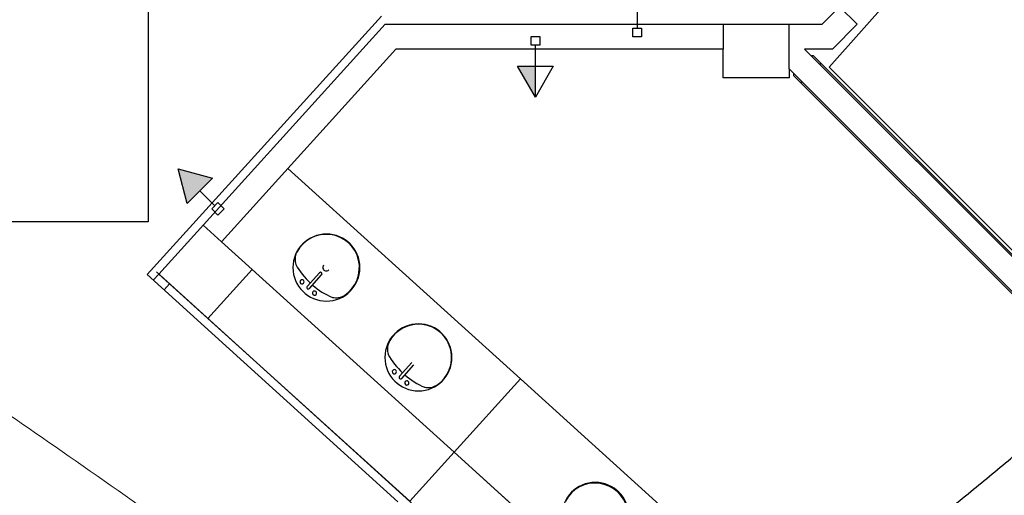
# Model space of a CAD drawing. Header units: millimetres. Extents: x 15 to 133, y 12 to 160.
# Tile 47 of 92: x 36 to 42, y 63 to 66. Entities that reach past the tile are written whole.
import ezdxf

# ---------------------------------------------------------------- set-up
doc = ezdxf.new("R2010")
doc.units = ezdxf.units.MM
doc.header["$MEASUREMENT"] = 0
for name, color, linetype, lineweight in [('Eletroduto - Marco Polo', 6, 'Continuous', 9), ('Layout - Marco Polo', 252, 'Continuous', 25), ('Tub. Antena - Marco Polo', 170, 'Continuous', 25)]:
    doc.layers.add(name, color=color, linetype=linetype, lineweight=lineweight)
doc.layers.add('Parede - Marco Polo', color=7, linetype='Continuous')

msp = doc.modelspace()

# ---------------------------------------------------------------- hatches: boundary and pattern name
at = {"layer": 'Layout - Marco Polo', "linetype": 'Continuous'}
for points in [[(39.4183, 65.6541), (39.4183, 65.4666), (39.3101, 65.6541)], [(37.462, 64.9763), (37.2529, 65.0323), (37.3089, 64.8232)]]:
    msp.add_hatch(color=256, dxfattribs=at).paths.add_polyline_path(points)

# ---------------------------------------------------------------- linework, layer by layer
at = {"layer": 'Eletroduto - Marco Polo', "linetype": 'Continuous'}
for points in [[(40.4468, 60.5197), (39.5413, 61.1809), (38.699, 61.7922), (37.9156, 62.3559), (37.1867, 62.8743), (36.5082, 63.3495), (35.8756, 63.7838), (35.2846, 64.1795), (34.731, 64.5387), (34.2104, 64.8637), (33.7186, 65.1568), (33.2511, 65.4201), (32.8038, 65.6559), (32.3723, 65.8665), (31.9523, 66.054), (31.5394, 66.2207), (31.1294, 66.3689), (30.718, 66.5007), (30.3009, 66.6184), (29.8737, 66.7242), (29.4321, 66.8204), (28.9719, 66.9092), (28.4887, 66.9929), (27.9782, 67.0736), (27.4361, 67.1535), (26.8581, 67.235), (26.2399, 67.3203), (25.5771, 67.4116), (24.8656, 67.5111), (24.1009, 67.621), (23.2787, 67.7437)], [(40.4467, 60.5197), (39.5412, 61.1809), (38.6989, 61.7922), (37.9155, 62.3559), (37.1867, 62.8743), (36.5081, 63.3495), (35.8755, 63.7838), (35.2846, 64.1795), (34.731, 64.5387), (34.2104, 64.8637), (33.7185, 65.1568), (33.2511, 65.4201), (32.8038, 65.6559), (32.3723, 65.8665), (31.9522, 66.054), (31.5394, 66.2207), (31.1294, 66.3689), (30.718, 66.5007), (30.3008, 66.6184), (29.8736, 66.7242), (29.4321, 66.8204), (28.9718, 66.9092), (28.4886, 66.9929), (27.9781, 67.0736), (27.436, 67.1535), (26.858, 67.235), (26.2398, 67.3203), (25.5771, 67.4116), (24.8655, 67.5111), (24.1008, 67.621), (23.2787, 67.7437)], [(40.6051, 60.4037), (41.0023, 60.2985), (41.4407, 60.2109), (41.9188, 60.1406), (42.4349, 60.0876), (42.9877, 60.0514), (43.5755, 60.0321), (44.1969, 60.0292), (44.8502, 60.0427), (45.534, 60.0724), (46.2466, 60.1179), (46.9867, 60.1792), (47.7526, 60.256), (48.5427, 60.3481), (49.3556, 60.4553), (50.1898, 60.5773), (51.0436, 60.7141), (51.9155, 60.8653), (52.8041, 61.0308), (53.7077, 61.2103), (54.6249, 61.4037), (55.554, 61.6107), (56.4936, 61.8312), (57.4421, 62.0649), (58.398, 62.3116), (59.3598, 62.5711), (60.3258, 62.8432), (61.2946, 63.1278), (62.2647, 63.4245), (63.2344, 63.7332), (64.2023, 64.0537)], [(40.6052, 60.4037), (41.0024, 60.2985), (41.4408, 60.2109), (41.9188, 60.1406), (42.435, 60.0876), (42.9878, 60.0514), (43.5756, 60.0321), (44.1969, 60.0292), (44.8503, 60.0427), (45.534, 60.0724), (46.2467, 60.1179), (46.9867, 60.1792), (47.7526, 60.256), (48.5428, 60.3481), (49.3557, 60.4553), (50.1898, 60.5773), (51.0436, 60.7141), (51.9156, 60.8653), (52.8041, 61.0308), (53.7078, 61.2103), (54.6249, 61.4037), (55.5541, 61.6107), (56.4937, 61.8312), (57.4422, 62.0649), (58.3981, 62.3116), (59.3598, 62.5711), (60.3259, 62.8432), (61.2947, 63.1278), (62.2647, 63.4245), (63.2345, 63.7332), (64.2023, 64.0537)]]:
    msp.add_spline(points, degree=3, dxfattribs=at)
at = {"layer": 'Layout - Marco Polo'}
for p, q in [((37.0711, 68.4587), (37.0711, 64.7107)), ((40.0355, 66.0137), (40.0355, 65.8852)), ((40.009, 65.8852), (40.062, 65.8852)), ((40.009, 65.8321), (40.009, 65.8852)), ((40.062, 65.8852), (40.062, 65.8321)), ((39.3918, 65.8352), (39.4448, 65.8352)), ((39.3918, 65.7821), (39.3918, 65.8352)), ((39.4448, 65.8352), (39.4448, 65.7821)), ((40.062, 65.8321), (40.009, 65.8321)), ((39.4448, 65.7821), (39.3918, 65.7821)), ((39.4183, 65.6541), (39.4183, 65.7821)), ((39.4183, 65.4666), (39.3101, 65.6541)), ((39.3101, 65.6541), (39.5266, 65.6541)), ((39.4183, 65.4666), (39.4183, 65.6541)), ((39.5266, 65.6541), (39.4183, 65.4666)), ((37.2529, 65.0323), (37.462, 64.9763)), ((37.3089, 64.8232), (37.2529, 65.0323)), ((37.9191, 65.0357), (39.3276, 63.7607)), ((37.462, 64.9763), (37.3089, 64.8232)), ((37.3854, 64.8997), (37.476, 64.8092)), ((37.4572, 64.7904), (37.4947, 64.8279)), ((37.4947, 64.8279), (37.5322, 64.7904)), ((37.4947, 64.7529), (37.4572, 64.7904)), ((37.5322, 64.7904), (37.4947, 64.7529)), ((37.0711, 64.7107), (33.7436, 64.7107)), ((38.0351, 64.3202), (38.1091, 64.4027)), ((38.0491, 64.3077), (38.1231, 64.3897)), ((38.5941, 63.7757), (38.6686, 63.8582)), ((38.6086, 63.7632), (38.6826, 63.8452)), ((39.3276, 63.7607), (41.7741, 61.5462))]:
    msp.add_line(p, q, dxfattribs=at)
for centre, radius, start, end in [((38.1521, 64.4342), 0.203, 0, 180), ((38.1506, 64.4342), 0.2014, 303.307, 152.583), ((38.3631, 64.6707), 0.4523, 208.791, 226.793), ((38.1506, 64.4342), 0.0206, 138, 318), ((38.1521, 64.4342), 0.203, 180, 0), ((38.1161, 64.3962), 0.00953, 318, 138), ((38.0041, 64.3477), 0.0127, 138, 318), ((38.0041, 64.3477), 0.0127, 318, 138), ((38.0421, 64.3137), 0.00953, 138, 318), ((38.3631, 64.6707), 0.4523, 229.207, 247.209), ((38.0796, 64.2797), 0.0127, 138, 318), ((38.0796, 64.2797), 0.0127, 318, 138), ((38.2086, 64.3562), 0.1045, 258.793, 300.19), ((38.7096, 63.8902), 0.203, 0, 180), ((38.7096, 63.8897), 0.2014, 303.307, 152.693), ((38.6261, 63.9392), 0.1045, 155.81, 197.207), ((38.9226, 64.1262), 0.4523, 208.791, 226.793), ((38.7096, 63.8902), 0.203, 180, 0), ((38.5636, 63.8032), 0.0127, 138, 318), ((38.5636, 63.8032), 0.0127, 318, 138), ((38.9226, 64.1262), 0.4523, 229.207, 247.209), ((38.6016, 63.7692), 0.00953, 138, 318), ((38.6391, 63.7352), 0.0127, 138, 318), ((38.6391, 63.7352), 0.0127, 318, 138), ((38.7676, 63.8117), 0.1045, 258.793, 300.19), ((39.7811, 62.9292), 0.203, 0, 180), ((39.7791, 62.9272), 0.2014, 303.307, 152.693)]:
    msp.add_arc(centre, radius, start, end, dxfattribs=at)
at = {"layer": 'Parede - Marco Polo'}
for p, q in [((41.1981, 65.6492), (42.7271, 67.3672)), ((41.1556, 65.9087), (41.2616, 66.0147)), ((41.2616, 66.0147), (41.3681, 65.9087)), ((38.4851, 65.9587), (37.0661, 64.3917)), ((37.1366, 64.3952), (38.5071, 65.9087)), ((38.5071, 65.9087), (41.1556, 65.9087)), ((40.5556, 65.9087), (40.5556, 65.7587)), ((40.9556, 65.6392), (40.9556, 65.9087)), ((41.3681, 65.9087), (41.2181, 65.7587)), ((38.5736, 65.7587), (37.5166, 64.5907)), ((40.5556, 65.7587), (38.5736, 65.7587)), ((40.5556, 65.5837), (40.5556, 65.7587)), ((41.2181, 65.7587), (41.0481, 65.7587)), ((41.0481, 65.7587), (43.5831, 63.2237)), ((41.0696, 65.7377), (43.7176, 63.0892)), ((41.0906, 65.7162), (41.0931, 65.7192)), ((41.0931, 65.7192), (41.1016, 65.7192)), ((41.1471, 65.6737), (41.1016, 65.7192)), ((40.9556, 65.6392), (40.9556, 65.5837)), ((43.3711, 63.2237), (40.9556, 65.6392)), ((41.1401, 65.6667), (41.1471, 65.6737)), ((43.4421, 63.3787), (41.1471, 65.6737)), ((43.6231, 63.2237), (41.1981, 65.6492)), ((40.9556, 65.5837), (40.5556, 65.5837)), ((40.9816, 65.6077), (40.9846, 65.6102)), ((40.9816, 65.6077), (40.9816, 65.5992)), ((40.9816, 65.5992), (41.0271, 65.5537)), ((41.0341, 65.5607), (41.0271, 65.5537)), ((41.0271, 65.5537), (43.3221, 63.2582)), ((37.5166, 64.5907), (37.4051, 64.6917)), ((37.5166, 64.5907), (37.7016, 64.4232)), ((37.0661, 64.3917), (38.5856, 63.0157)), ((37.1216, 64.4087), (42.6596, 59.3947)), ((37.4331, 64.1267), (37.1366, 64.3952)), ((37.7016, 64.4232), (37.4331, 64.1267)), ((37.4331, 64.1267), (37.7016, 64.4232)), ((37.7016, 64.4232), (38.9251, 63.3157)), ((37.1686, 64.2987), (37.2021, 64.3357)), ((38.6566, 63.0192), (37.4331, 64.1267)), ((39.3276, 63.7607), (38.9251, 63.3157)), ((38.6566, 63.0192), (38.9251, 63.3157)), ((41.3711, 61.1012), (38.9251, 63.3162)), ((38.9251, 63.3157), (39.2586, 63.0137))]:
    msp.add_line(p, q, dxfattribs=at)
at = {"layer": 'Parede - Marco Polo', "color": 9}
msp.add_line((37.1031, 64.3582), (37.1366, 64.3952), dxfattribs=at)
at = {"layer": 'Parede - Marco Polo'}
msp.add_arc((38.0666, 64.4837), 0.1045, 156.234, 197.207, dxfattribs=at)
at = {"layer": 'Tub. Antena - Marco Polo', "linetype": 'Continuous'}
msp.add_spline([(40.1727, 61.6514), (40.5247, 61.9044), (40.8597, 62.1499), (41.1783, 62.3883), (41.4809, 62.62), (41.7682, 62.8452), (42.0407, 63.0643), (42.2989, 63.2777), (42.5436, 63.4856), (42.7751, 63.6884), (42.9941, 63.8865), (43.2011, 64.0801), (43.3967, 64.2696), (43.5814, 64.4553), (43.7559, 64.6376), (43.9206, 64.8167), (44.0762, 64.9931), (44.2231, 65.1669), (44.3621, 65.3387), (44.4935, 65.5087), (44.6181, 65.6772), (44.7363, 65.8446), (44.8487, 66.0112), (44.9559, 66.1773), (45.0584, 66.3432), (45.1568, 66.5094), (45.2517, 66.6761), (45.3436, 66.8436), (45.433, 67.0123), (45.5207, 67.1826), (45.607, 67.3546)], degree=3, dxfattribs=at)

doc.saveas('drawing.dxf')
